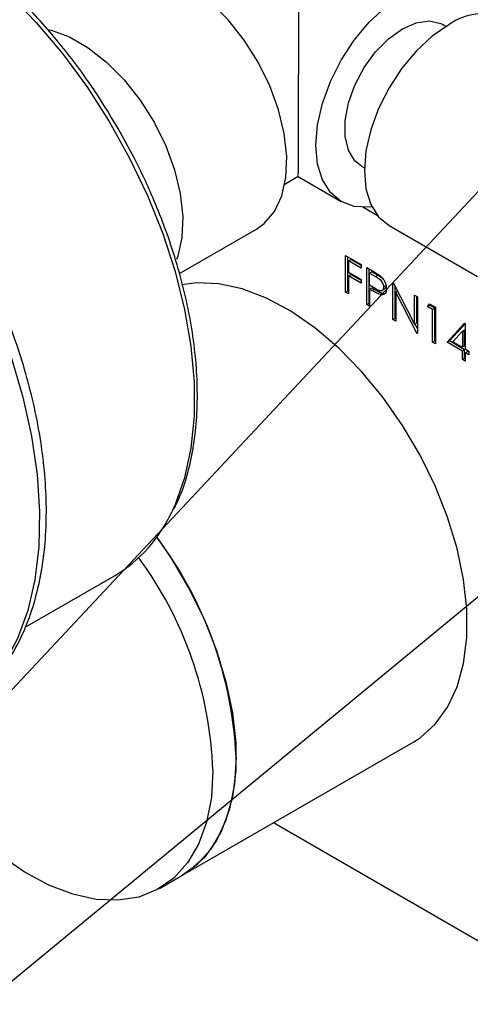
# Model space of a CAD drawing. Header units: inches. Extents: x 4 to 194, y 4 to 148.
# Tile 44 of 88: x 168.2 to 171.75, y 49.92 to 57.67. Entities that reach past the tile are written whole.
import ezdxf

# ---------------------------------------------------------------- set-up
doc = ezdxf.new("R2010")
doc.units = ezdxf.units.IN
doc.header["$LTSCALE"] = 18
doc.header["$MEASUREMENT"] = 0
doc.layers.add('SLD-DEFPOINTS', color=7, linetype='Continuous')
doc.layers.add('TEXT', color=140, linetype='Continuous', lineweight=25)
doc.dimstyles.new('SLDDIMSTYLE3', dxfattribs={"dimtxt": 0.18, "dimasz": 2.34, "dimexe": 0, "dimexo": 0.0625, "dimgap": 0, "dimtad": 0, "dimtih": 1, "dimtoh": 1, "dimdec": 0, "dimrnd": 1e-09, "dimzin": 0, "dimdsep": 46, "dimtxsty": 'Standard', "dimsah": 1, "dimcen": 0.09, "dimadec": 0, "dimazin": 0, "dimtfac": 2.34, "dimtdec": 0, "dimtofl": 0, "dimtmove": 0, "dimatfit": 3, "dimfxl": 0, "dimfrac": 2, "dimtolj": 1, "dimtzin": 0, "dimarcsym": 0})

msp = doc.modelspace()

# ---------------------------------------------------------------- linework, layer by layer
for p, q in [((171.5556, 57.619), (171.5339, 57.6315)), ((170.8911, 56.5181), (170.9128, 56.5055)), ((170.2878, 56.3777), (170.3929, 56.4384)), ((170.3865, 56.4382), (170.7304, 56.2397)), ((171.0203, 56.1252), (170.9001, 56.1946)), ((171.1069, 56.052), (171.8034, 55.6499)), ((169.4573, 55.6724), (170.0636, 56.0224)), ((170.7648, 55.8158), (170.8869, 55.7453)), ((170.7648, 55.5264), (170.7648, 55.8158)), ((170.783, 55.5369), (170.783, 55.8053)), ((170.7873, 55.7731), (170.8055, 55.7836)), ((170.7873, 55.7731), (170.7873, 55.6841)), ((170.8869, 55.7156), (170.7873, 55.7731)), ((170.8869, 55.7366), (170.8055, 55.7836)), ((170.8869, 55.7453), (170.8869, 55.7156)), ((170.7873, 55.6841), (170.8869, 55.6266)), ((170.7873, 55.6544), (170.8055, 55.6649)), ((170.7873, 55.6544), (170.7873, 55.5135)), ((170.8869, 55.5969), (170.7873, 55.6544)), ((170.8869, 55.6179), (170.8055, 55.6649)), ((170.9319, 55.7193), (170.981, 55.691)), ((170.9319, 55.43), (170.9319, 55.7193)), ((170.95, 55.4405), (170.95, 55.7088)), ((170.9725, 55.6872), (170.9543, 55.6767)), ((170.9543, 55.5802), (170.9543, 55.6767)), ((170.9543, 55.6767), (171.0002, 55.6502)), ((170.9725, 55.6872), (171.0184, 55.6607)), ((171.0002, 55.6502), (171.0184, 55.6607)), ((170.8869, 55.6266), (170.8869, 55.5969)), ((170.9982, 55.5543), (170.9543, 55.5802)), ((171.0817, 55.5761), (171.0636, 55.5656)), ((171.1374, 55.6007), (171.1422, 55.5979)), ((171.1374, 55.3113), (171.1374, 55.6007)), ((171.1422, 55.5979), (171.3077, 55.2747)), ((170.7648, 55.5264), (170.783, 55.5369)), ((170.7873, 55.5135), (170.7648, 55.5264)), ((170.7873, 55.5345), (170.783, 55.5369)), ((170.9543, 55.5506), (170.9725, 55.5611)), ((170.9543, 55.5506), (170.9543, 55.417)), ((170.9723, 55.5402), (170.9543, 55.5506)), ((170.9723, 55.5402), (170.9904, 55.5507)), ((170.9725, 55.5611), (170.9904, 55.5507)), ((171.0361, 55.5082), (171.0542, 55.5186)), ((171.0488, 55.5379), (171.067, 55.5484)), ((171.1556, 55.3218), (171.1556, 55.5716)), ((171.1748, 55.5342), (171.1599, 55.5256)), ((171.1599, 55.5256), (171.1599, 55.2984)), ((171.3251, 55.203), (171.1599, 55.5256)), ((171.3077, 55.5024), (171.3302, 55.4894)), ((171.3077, 55.2747), (171.3077, 55.5024)), ((170.9319, 55.43), (170.95, 55.4405)), ((170.9543, 55.417), (170.9319, 55.43)), ((170.9543, 55.438), (170.95, 55.4405)), ((171.3259, 55.2852), (171.3259, 55.4919)), ((171.3302, 55.4894), (171.3302, 55.2001)), ((171.4105, 55.4134), (171.4252, 55.4346)), ((171.4105, 55.4134), (171.4287, 55.4239)), ((171.4252, 55.4346), (171.4715, 55.4078)), ((171.4287, 55.4239), (171.433, 55.4301)), ((171.4672, 55.4016), (171.4287, 55.4239)), ((171.449, 55.3911), (171.4105, 55.4134)), ((171.4672, 55.4016), (171.449, 55.3911)), ((171.449, 55.1315), (171.449, 55.3911)), ((171.4672, 55.142), (171.4672, 55.4016)), ((171.4715, 55.4078), (171.4715, 55.1185)), ((171.1374, 55.3113), (171.1556, 55.3218)), ((171.1599, 55.2984), (171.1374, 55.3113)), ((171.1599, 55.3194), (171.1556, 55.3218)), ((171.3077, 55.2747), (171.3259, 55.2852)), ((171.3302, 55.239), (171.311, 55.2766)), ((171.5647, 55.1315), (171.7014, 55.2825)), ((171.5828, 55.142), (171.706, 55.278)), ((171.7014, 55.2825), (171.706, 55.2799)), ((171.706, 55.2799), (171.706, 55.0796)), ((171.3251, 55.203), (171.3302, 55.206)), ((171.3302, 55.2001), (171.3251, 55.203)), ((171.6088, 55.1357), (171.6835, 55.2182)), ((171.6835, 55.2182), (171.7017, 55.2287)), ((171.6835, 55.2182), (171.6835, 55.0925)), ((171.7017, 55.103), (171.7017, 55.2287)), ((171.449, 55.1315), (171.4672, 55.142)), ((171.4715, 55.1185), (171.449, 55.1315)), ((171.4715, 55.1395), (171.4672, 55.142)), ((171.5647, 55.1315), (171.5828, 55.142)), ((171.6835, 55.0629), (171.5647, 55.1315)), ((171.7017, 55.0734), (171.5828, 55.142)), ((171.6088, 55.1357), (171.6835, 55.0925)), ((171.7017, 55.103), (171.6835, 55.0925)), ((171.7017, 55.0734), (171.6835, 55.0629)), ((171.6835, 54.9961), (171.6835, 55.0629)), ((171.7017, 55.0066), (171.7017, 55.0734)), ((171.706, 55.0796), (171.7349, 55.0629)), ((171.706, 55.0499), (171.7242, 55.0604)), ((171.706, 55.0499), (171.706, 54.9831)), ((171.7349, 55.0332), (171.706, 55.0499)), ((171.7349, 55.0542), (171.7242, 55.0604)), ((171.7349, 55.0629), (171.7349, 55.0332)), ((171.6835, 54.9961), (171.7017, 55.0066)), ((171.706, 54.9831), (171.6835, 54.9961)), ((171.706, 55.0041), (171.7017, 55.0066)), ((168.2447, 52.8882), (168.9475, 53.2939)), ((169.4825, 50.9376), (171.3008, 51.9873)), ((170.198, 51.3507), (172.3944, 50.0828)), ((169.3007, 50.8327), (169.4825, 50.9376))]:
    msp.add_line(p, q)
at = {"flags": 128}
for points in [[(166.5654, 58.6885), (166.7454, 58.6652), (166.9692, 58.6077), (167.1985, 58.5188), (167.4305, 58.3994), (167.6624, 58.2509), (167.8917, 58.0752), (168.1156, 57.8742), (168.3314, 57.6503), (168.5366, 57.4062), (168.7289, 57.1446), (168.906, 56.8687), (169.0657, 56.5817), (169.2063, 56.287), (169.3261, 55.988), (169.4237, 55.6882), (169.4978, 55.3911), (169.5478, 55.1003), (169.5729, 54.8191), (169.5729, 54.5508), (169.5478, 54.2986), (169.4978, 54.0655), (169.4237, 53.8541), (169.3976, 53.797)], [(170.0636, 56.0224), (170.1248, 56.0662), (170.2056, 56.1609), (170.2633, 56.2834), (170.2959, 56.4297), (170.3025, 56.5951), (170.2828, 56.7743), (170.2375, 56.9616), (170.168, 57.1509), (170.0765, 57.3361), (169.9661, 57.5113), (169.8401, 57.6709), (169.7028, 57.8097), (169.5585, 57.9233), (169.4118, 58.008), (169.2674, 58.061), (169.1301, 58.0808), (169.0042, 58.0666), (168.9066, 58.0267)], [(170.9718, 56.1992), (170.9516, 56.1967), (170.8337, 56.2014), (170.7303, 56.2397), (170.6455, 56.3101), (170.5825, 56.4098), (170.5437, 56.5351), (170.5306, 56.6812), (170.5437, 56.8423), (170.5825, 57.0125), (170.6455, 57.185), (170.7303, 57.3532), (170.8337, 57.5108), (170.9516, 57.6516), (171.0795, 57.7703), (171.2125, 57.8622), (171.3455, 57.9238), (171.4734, 57.9529), (171.5913, 57.9482), (171.6946, 57.9099), (171.7794, 57.8395), (171.8424, 57.7398), (171.8504, 57.7211)], [(165.994, 57.8221), (166.2371, 57.6673), (166.4775, 57.4853), (166.7129, 57.2778), (166.9406, 57.0472), (167.1583, 56.7959), (167.3636, 56.5265), (167.5545, 56.242), (167.7288, 55.9452), (167.8847, 55.6394), (168.0205, 55.3278), (168.1349, 55.0137), (168.2266, 54.7005), (168.2946, 54.3914), (168.3382, 54.0897), (168.357, 53.7987), (168.3507, 53.5214), (168.3195, 53.2607), (168.2636, 53.0195), (168.1836, 52.8002), (168.0805, 52.6052), (167.9552, 52.4366), (167.8091, 52.2961), (167.6984, 52.2173)], [(168.4243, 57.5946), (168.4492, 57.5887), (168.5936, 57.5356), (168.7402, 57.4509), (168.8846, 57.3374), (169.0219, 57.1986), (169.1478, 57.039), (169.2583, 56.8638), (169.3498, 56.6785), (169.4193, 56.4892), (169.4646, 56.302), (169.4843, 56.1227), (169.4777, 55.9573), (169.4451, 55.811), (169.4347, 55.7824)], [(170.8911, 56.5181), (170.8384, 56.5606), (170.7875, 56.6433), (170.7612, 56.751), (170.7612, 56.8776), (170.7875, 57.0156), (170.8384, 57.157), (170.911, 57.2937), (171.0012, 57.4176), (171.1037, 57.5217), (171.2125, 57.5997), (171.3213, 57.6473), (171.4237, 57.6615), (171.5139, 57.6417), (171.5339, 57.6315)], [(171.5761, 57.6312), (171.4467, 57.5418), (171.3222, 57.4263), (171.2074, 57.2892), (171.1069, 57.1359), (171.0243, 56.9721), (170.963, 56.8042), (170.9252, 56.6386), (170.9125, 56.4817), (170.9252, 56.3396), (170.963, 56.2176), (171.0243, 56.1205), (171.1069, 56.052), (171.1069, 56.052)], [(171.3008, 51.9873), (171.3505, 52.019), (171.4694, 52.1242), (171.5672, 52.2584), (171.6421, 52.4192), (171.6928, 52.6036), (171.7184, 52.8084), (171.7184, 53.03), (171.6928, 53.2644), (171.6421, 53.5074), (171.5672, 53.7546), (171.4694, 54.0017), (171.3505, 54.2443), (171.2126, 54.4779), (171.0581, 54.6986), (170.8898, 54.9022), (170.7107, 55.0852), (170.5241, 55.2443), (170.3332, 55.3767), (170.1414, 55.48), (169.9522, 55.5524), (169.7689, 55.5926), (169.5948, 55.5998), (169.4738, 55.5838)], [(169.2788, 53.5966), (169.3943, 53.4283), (169.5322, 53.1946), (169.6511, 52.9521), (169.7489, 52.705), (169.8238, 52.4577), (169.8745, 52.2147), (169.9001, 51.9804), (169.9001, 51.7588), (169.8745, 51.5539), (169.8238, 51.3695), (169.7489, 51.2087), (169.6511, 51.0745), (169.5322, 50.9693), (169.4825, 50.9376)], [(169.7215, 51.7628), (169.7087, 51.5491), (169.6705, 51.354), (169.6075, 51.181), (169.521, 51.0332), (169.4124, 50.9132), (169.2837, 50.8232), (169.1371, 50.7647), (168.9754, 50.7388), (168.8013, 50.746), (168.6181, 50.7862), (168.4288, 50.8586), (168.2371, 50.9619), (168.0461, 51.0943), (167.8595, 51.2534), (167.6804, 51.4364), (167.5121, 51.64), (167.3577, 51.8607), (167.2825, 51.9829)], [(169.9033, 51.8677), (169.8905, 51.654), (169.8523, 51.4589), (169.7893, 51.286), (169.7028, 51.1382), (169.5942, 51.0182), (169.4825, 50.9376)]]:
    msp.add_lwpolyline(points, dxfattribs=at)
for centre, radius, start, end in [((171.8511, 57.2475), 0.4721, 65.69286, 125.61759), ((168.3627, 54.2701), 1.1379, 300.92369, 335.43399), ((166.8068, 51.7264), 3.0997, 2.61294, 37.10902), ((166.72, 51.6526), 3.0035, 2.10132, 36.4054)]:
    msp.add_arc(centre, radius, start, end)
for points, knots in [([(168.976, 56.814), (168.921, 56.9057), (168.8439, 57.0341), (168.7197, 57.2158), (168.6105, 57.3654), (168.4742, 57.5357), (168.3259, 57.7046), (168.1656, 57.8695), (167.996, 58.026), (167.8193, 58.1708), (167.6372, 58.3016), (167.4516, 58.4163), (167.2641, 58.5134), (167.0761, 58.5918), (166.8888, 58.6491), (166.728, 58.6841), (166.6294, 58.6901), (166.5935, 58.6923)], [0, 0, 0, 0, 0.102025, 0.142832, 0.210022, 0.278684, 0.350895, 0.424392, 0.498044, 0.570921, 0.642335, 0.711786, 0.778941, 0.843632, 0.905832, 0.965691, 1, 1, 1, 1]), ([(170.3943, 58.3345), (170.3943, 58.3341), (170.3942, 58.2675), (170.394, 58.1198), (170.3938, 57.9104), (170.3936, 57.6988), (170.3934, 57.4614), (170.3931, 57.2015), (170.3926, 56.956), (170.3925, 56.7578), (170.3913, 56.6087), (170.3922, 56.502), (170.39, 56.455), (170.3895, 56.4435)], [0, 0, 0, 0, 0.000604, 0.105728, 0.234357, 0.332752, 0.441517, 0.610906, 0.745136, 0.8309, 0.925322, 0.981794, 1, 1, 1, 1]), ([(167.6999, 52.2227), (167.7266, 52.2385), (167.8126, 52.2891), (167.935, 52.4013), (168.0658, 52.554), (168.1737, 52.7256), (168.2624, 52.9165), (168.3308, 53.1251), (168.3789, 53.3491), (168.4064, 53.5863), (168.4137, 53.8344), (168.401, 54.091), (168.369, 54.3538), (168.3186, 54.6198), (168.2513, 54.8851), (168.1699, 55.143), (168.0809, 55.381), (167.993, 55.5869), (167.9038, 55.7761), (167.8184, 55.9415), (167.7032, 56.1476), (167.5936, 56.3251), (167.4646, 56.5158), (167.3505, 56.6734), (167.2082, 56.8535), (167.0531, 57.0329), (166.8852, 57.2091), (166.7072, 57.3775), (166.521, 57.5348), (166.3284, 57.6785), (166.1312, 57.8064), (165.9309, 57.917), (165.7288, 58.0087), (165.5264, 58.0803), (165.3247, 58.1305), (165.1251, 58.1584), (164.9289, 58.1625), (164.7368, 58.1425), (164.5519, 58.0939), (164.4197, 58.0448), (164.3553, 58.004), (164.3449, 57.9973)], [0, 0, 0, 0, 0.0109626, 0.0352853, 0.0582635, 0.0820342, 0.1067796, 0.1326148, 0.159599, 0.1877468, 0.2170285, 0.2473649, 0.2786401, 0.3106651, 0.3431338, 0.3754847, 0.4063622, 0.4330345, 0.454726, 0.480435, 0.4988891, 0.5383348, 0.55422, 0.5803896, 0.6071923, 0.6354527, 0.6643046, 0.6933235, 0.7221603, 0.7505557, 0.7783196, 0.805322, 0.8314878, 0.8567869, 0.8812426, 0.9049312, 0.9279839, 0.9505935, 0.9730237, 0.9956212, 1, 1, 1, 1]), ([(169.4147, 53.8197), (169.4311, 53.8529), (169.4776, 53.9469), (169.5292, 54.1159), (169.5735, 54.325), (169.5969, 54.5478), (169.6011, 54.7815), (169.5858, 55.0239), (169.552, 55.2724), (169.5003, 55.5236), (169.4328, 55.7728), (169.3516, 56.0159), (169.2672, 56.2301), (169.1832, 56.4186), (169.0914, 56.6074), (169.0186, 56.7376), (168.976, 56.814)], [0, 0, 0, 0, 0.035389, 0.100282, 0.168364, 0.23972, 0.314279, 0.39182, 0.471955, 0.554056, 0.637063, 0.718868, 0.799204, 0.857291, 0.916298, 1, 1, 1, 1]), ([(170.981, 55.691), (170.9871, 55.6874), (170.9997, 55.68), (171.0192, 55.6681), (171.0317, 55.6586), (171.0381, 55.6537)], [0, 0, 0, 0, 0.309542, 0.646681, 1, 1, 1, 1]), ([(171.0184, 55.6607), (171.0315, 55.6534), (171.0476, 55.6444), (171.059, 55.6303), (171.061, 55.6278)], [0, 0, 0, 0, 0.819599, 1, 1, 1, 1]), ([(171.0381, 55.6537), (171.0459, 55.6458), (171.0614, 55.6302), (171.0766, 55.6023), (171.0849, 55.5761), (171.0857, 55.5596), (171.086, 55.5527)], [0, 0, 0, 0, 0.288987, 0.571348, 0.81974, 1, 1, 1, 1]), ([(171.0002, 55.6502), (171.013, 55.6426), (171.031, 55.6321), (171.0485, 55.6116), (171.057, 55.5957), (171.0626, 55.5802), (171.0633, 55.5698), (171.0636, 55.5656)], [0, 0, 0, 0, 0.400197, 0.557829, 0.720348, 0.885923, 1, 1, 1, 1]), ([(171.0817, 55.5761), (171.0814, 55.5709), (171.0807, 55.5615), (171.0739, 55.5508), (171.0681, 55.5495), (171.0666, 55.5492)], [0, 0, 0, 0, 0.472656, 0.861917, 1, 1, 1, 1]), ([(171.0361, 55.5082), (171.03, 55.5105), (171.0176, 55.5153), (170.9965, 55.5265), (170.9814, 55.535), (170.9723, 55.5402)], [0, 0, 0, 0, 0.2727488, 0.5579238, 1, 1, 1, 1]), ([(170.9904, 55.5507), (170.9965, 55.5473), (171.0085, 55.5404), (171.0294, 55.529), (171.045, 55.5225), (171.0542, 55.5186)], [0, 0, 0, 0, 0.292434, 0.580394, 1, 1, 1, 1]), ([(171.0636, 55.5656), (171.0632, 55.5603), (171.0626, 55.5506), (171.054, 55.5391), (171.0414, 55.5357), (171.022, 55.5406), (171.0083, 55.5485), (170.9982, 55.5543)], [0, 0, 0, 0, 0.179485, 0.327302, 0.458206, 0.603084, 1, 1, 1, 1]), ([(171.086, 55.5527), (171.0856, 55.5424), (171.0848, 55.5264), (171.0711, 55.509), (171.0537, 55.504), (171.0422, 55.5067), (171.0361, 55.5082)], [0, 0, 0, 0, 0.370372, 0.572324, 0.769106, 1, 1, 1, 1]), ([(171.0542, 55.5186), (171.0622, 55.5166), (171.0743, 55.5134), (171.0846, 55.5198), (171.0881, 55.5219)], [0, 0, 0, 0, 0.662053, 1, 1, 1, 1])]:
    msp.add_open_spline(points, degree=3, knots=knots)
at = {"layer": 'SLD-DEFPOINTS'}
msp.add_circle((174.6065, 57.8331), 17.9973, dxfattribs=at)

# ---------------------------------------------------------------- leaders
at = {"layer": 'TEXT'}
for points in [[(175.4942, 60.2619), (158.7501, 42.3602), (148.2445, 42.3602)], [(180.2115, 60.0568), (158.7501, 42.3602), (148.2445, 42.3602)]]:
    msp.add_leader(points, dimstyle='SLDDIMSTYLE3', dxfattribs=at)

doc.saveas('drawing.dxf')
